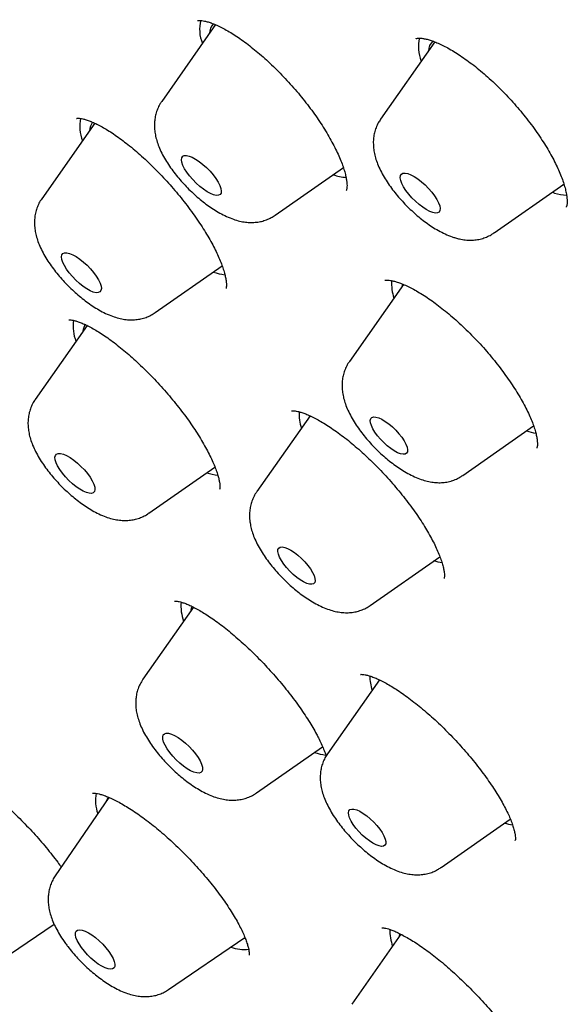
# Model space of a CAD drawing. Header units: millimetres. Extents: x 8 to 776, y 12 to 2253.
# Tile 16 of 67: x 524 to 533, y 792 to 807. Entities that reach past the tile are written whole.
import ezdxf

# ---------------------------------------------------------------- set-up
doc = ezdxf.new("R2010")
doc.units = ezdxf.units.MM

msp = doc.modelspace()

# ---------------------------------------------------------------- linework, layer by layer
at = {"color": 7, "linetype": 'Continuous', "lineweight": 30}
for p, q in [((527.226, 807.129), (526.409, 805.962)), ((530.561, 806.868), (529.737, 805.694)), ((525.391, 805.632), (524.585, 804.483)), ((528.134, 804.233), (529.171, 804.956)), ((531.462, 803.964), (532.525, 804.705)), ((532.38, 804.569), (532.345, 804.58)), ((526.311, 802.754), (527.328, 803.463)), ((530.086, 803.18), (529.262, 802.009)), ((525.274, 802.557), (524.487, 801.434)), ((528.665, 801.184), (527.855, 800.033)), ((530.987, 800.279), (532.063, 801.032)), ((526.212, 799.705), (527.219, 800.407)), ((529.581, 798.303), (530.639, 799.043)), ((526.891, 798.277), (526.124, 797.183)), ((529.719, 797.173), (528.93, 796.05)), ((527.85, 795.454), (528.856, 796.155)), ((525.607, 795.386), (524.79, 794.193)), ((530.656, 794.32), (531.709, 795.058)), ((524.097, 793), (524.774, 793.461)), ((530.047, 793.306), (529.301, 792.243)), ((526.514, 792.466), (527.675, 793.256)), ((527.644, 793.236), (527.68, 793.249))]:
    msp.add_line(p, q, dxfattribs=at)
at = {"color": 7, "linetype": 'Continuous', "lineweight": 30, "flags": 128}
for points in [[(527.272, 804.537), (527.238, 804.535), (527.198, 804.544), (527.15, 804.562), (527.098, 804.591), (527.043, 804.627), (526.987, 804.671), (526.932, 804.72), (526.88, 804.774), (526.832, 804.83), (526.79, 804.886), (526.756, 804.94), (526.73, 804.991), (526.714, 805.037), (526.708, 805.076), (526.713, 805.107), (526.728, 805.129), (526.752, 805.141), (526.785, 805.142), (526.826, 805.133), (526.873, 805.115), (526.925, 805.087), (526.98, 805.05), (527.036, 805.006), (527.092, 804.957), (527.144, 804.903), (527.192, 804.847), (527.234, 804.791), (527.268, 804.737), (527.294, 804.686), (527.31, 804.64), (527.315, 804.601), (527.311, 804.57), (527.296, 804.549), (527.272, 804.537)], [(530.531, 804.274), (530.484, 804.291), (530.432, 804.318), (530.378, 804.354), (530.322, 804.397), (530.266, 804.446), (530.213, 804.499), (530.165, 804.555), (530.122, 804.611), (530.087, 804.666), (530.061, 804.717), (530.044, 804.763), (530.037, 804.803), (530.04, 804.835), (530.054, 804.858), (530.077, 804.871), (530.109, 804.874), (530.149, 804.866), (530.196, 804.849), (530.248, 804.821), (530.302, 804.786), (530.358, 804.743), (530.414, 804.694), (530.467, 804.641), (530.515, 804.585), (530.558, 804.529), (530.593, 804.474), (530.62, 804.423), (530.637, 804.376), (530.644, 804.337), (530.64, 804.305), (530.627, 804.282), (530.603, 804.269), (530.571, 804.266), (530.531, 804.274)], [(532.531, 804.692), (532.504, 804.688), (532.5, 804.688)], [(525.486, 803.088), (525.47, 803.067), (525.445, 803.057), (525.411, 803.056), (525.369, 803.066), (525.321, 803.086), (525.269, 803.115), (525.214, 803.152), (525.158, 803.197), (525.103, 803.247), (525.051, 803.301), (525.003, 803.357), (524.962, 803.413), (524.929, 803.467), (524.904, 803.517), (524.889, 803.562), (524.885, 803.6), (524.89, 803.63), (524.906, 803.651), (524.932, 803.662), (524.966, 803.662), (525.008, 803.652), (525.056, 803.633), (525.108, 803.604), (525.163, 803.566), (525.219, 803.522), (525.274, 803.472), (525.326, 803.418), (525.374, 803.362), (525.415, 803.306), (525.448, 803.252), (525.472, 803.201), (525.487, 803.156), (525.492, 803.118), (525.486, 803.088)], [(530.072, 803.188), (530.063, 803.16), (530.059, 803.142)], [(528.657, 801.188), (528.655, 801.18), (528.652, 801.166)], [(530.111, 800.603), (530.08, 800.6), (530.042, 800.608), (529.996, 800.625), (529.946, 800.652), (529.893, 800.687), (529.839, 800.729), (529.786, 800.777), (529.736, 800.829), (529.69, 800.883), (529.651, 800.937), (529.62, 800.989), (529.597, 801.037), (529.584, 801.08), (529.581, 801.115), (529.588, 801.143), (529.605, 801.161), (529.632, 801.169), (529.667, 801.166), (529.709, 801.154), (529.757, 801.132), (529.809, 801.1), (529.862, 801.062), (529.916, 801.016), (529.968, 800.966), (530.016, 800.913), (530.059, 800.859), (530.095, 800.806), (530.122, 800.755), (530.14, 800.71), (530.148, 800.67), (530.146, 800.639), (530.133, 800.616), (530.111, 800.603)], [(525.39, 800.103), (525.393, 800.065), (525.386, 800.036), (525.369, 800.017), (525.343, 800.007), (525.308, 800.008), (525.265, 800.019), (525.217, 800.04), (525.164, 800.07), (525.109, 800.108), (525.053, 800.153), (524.998, 800.204), (524.946, 800.258), (524.899, 800.314), (524.859, 800.37), (524.827, 800.423), (524.803, 800.473), (524.79, 800.518), (524.786, 800.555), (524.793, 800.584), (524.81, 800.604), (524.836, 800.613), (524.871, 800.613), (524.914, 800.602), (524.962, 800.581), (525.015, 800.551), (525.071, 800.512), (525.127, 800.467), (525.181, 800.417), (525.233, 800.363), (525.28, 800.307), (525.32, 800.251), (525.352, 800.197), (525.376, 800.147), (525.39, 800.103)], [(528.742, 798.679), (528.735, 798.651), (528.718, 798.633), (528.692, 798.625), (528.657, 798.626), (528.615, 798.639), (528.567, 798.66), (528.516, 798.691), (528.462, 798.73), (528.408, 798.775), (528.356, 798.825), (528.308, 798.878), (528.265, 798.932), (528.229, 798.985), (528.201, 799.036), (528.183, 799.082), (528.175, 799.121), (528.176, 799.153), (528.188, 799.176), (528.21, 799.19), (528.241, 799.193), (528.279, 799.186), (528.324, 799.169), (528.374, 799.142), (528.427, 799.108), (528.481, 799.066), (528.534, 799.018), (528.584, 798.966), (528.63, 798.912), (528.67, 798.858), (528.702, 798.806), (528.725, 798.758), (528.738, 798.715), (528.742, 798.679)], [(530.672, 798.95), (530.614, 798.961), (530.547, 798.979)], [(526.993, 795.94), (527.016, 795.891), (527.028, 795.847), (527.031, 795.811), (527.023, 795.783), (527.005, 795.764), (526.977, 795.756), (526.941, 795.758), (526.898, 795.77), (526.849, 795.792), (526.796, 795.823), (526.74, 795.862), (526.684, 795.908), (526.63, 795.959), (526.579, 796.013), (526.533, 796.069), (526.493, 796.125), (526.462, 796.178), (526.439, 796.228), (526.427, 796.271), (526.424, 796.308), (526.432, 796.336), (526.45, 796.354), (526.478, 796.363), (526.514, 796.361), (526.557, 796.349), (526.606, 796.327), (526.659, 796.296), (526.715, 796.257), (526.771, 796.211), (526.825, 796.16), (526.876, 796.106), (526.922, 796.049), (526.962, 795.994), (526.993, 795.94)], [(525.598, 795.392), (525.584, 795.371), (525.563, 795.322)], [(529.788, 794.8), (529.807, 794.754), (529.816, 794.714), (529.815, 794.682), (529.803, 794.659), (529.782, 794.645), (529.751, 794.641), (529.713, 794.648), (529.668, 794.664), (529.619, 794.691), (529.566, 794.725), (529.512, 794.767), (529.459, 794.815), (529.408, 794.866), (529.362, 794.92), (529.322, 794.974), (529.29, 795.026), (529.266, 795.075), (529.253, 795.118), (529.249, 795.154), (529.255, 795.182), (529.272, 795.201), (529.298, 795.21), (529.332, 795.208), (529.374, 795.196), (529.421, 795.175), (529.473, 795.144), (529.526, 795.106), (529.58, 795.061), (529.632, 795.011), (529.681, 794.958), (529.724, 794.904), (529.76, 794.851), (529.788, 794.8)], [(525.604, 793.045), (525.641, 792.991), (525.669, 792.939), (525.687, 792.892), (525.696, 792.851), (525.695, 792.818), (525.684, 792.794), (525.662, 792.779), (525.632, 792.774), (525.594, 792.779), (525.549, 792.795), (525.498, 792.82), (525.445, 792.854), (525.39, 792.895), (525.334, 792.942), (525.282, 792.994), (525.233, 793.049), (525.189, 793.104), (525.153, 793.159), (525.125, 793.211), (525.106, 793.258), (525.097, 793.298), (525.098, 793.332), (525.11, 793.356), (525.131, 793.371), (525.161, 793.376), (525.2, 793.37), (525.245, 793.355), (525.295, 793.33), (525.349, 793.296), (525.404, 793.255), (525.459, 793.207), (525.512, 793.155), (525.561, 793.101), (525.604, 793.045)], [(530.027, 793.279), (530.031, 793.307), (530.033, 793.315)]]:
    msp.add_lwpolyline(points, dxfattribs=at)
at = {"color": 7, "linetype": 'Continuous', "lineweight": 30}
for centre, radius, start, end in [((527.551, 807.059), 0.566, 165.8678, 202.2755), ((527.364, 806.984), 0.23, 136.3847, 176.5811), ((530.887, 806.791), 0.574, 166.1645, 202.0429), ((530.679, 806.721), 0.216, 132.3088, 177.8087), ((525.78, 805.585), 0.617, 168.6017, 200.9276), ((525.542, 805.506), 0.231, 142.3718, 176.8327), ((529.292, 805.656), 0.853, 251.2037, 264.6517), ((532.599, 805.276), 0.739, 252.7406, 267.359), ((527.487, 804.254), 0.932, 251.6581, 262.7929), ((530.604, 803.196), 0.7, 176.4639, 198.52), ((525.699, 802.541), 0.636, 171.3929, 200.7813), ((525.454, 802.454), 0.242, 148.7687, 176.3514), ((529.195, 801.221), 0.698, 177.7703, 198.6722), ((532.222, 801.807), 0.893, 252.5041, 262.0398), ((527.393, 801.225), 0.952, 251.7369, 262.1489), ((527.386, 798.3), 0.685, 175.3761, 200.1124), ((527.13, 798.195), 0.28, 160.0275, 175.1541), ((530.309, 797.247), 0.738, 181.1086, 198.3457), ((529.012, 796.89), 0.867, 251.2248, 262.826), ((525.975, 795.334), 0.572, 168.3867, 200.0039), ((531.903, 795.895), 0.941, 252.6687, 260.35), ((530.643, 793.376), 0.766, 179.5576, 199.163), ((527.673, 793.755), 0.679, 251.7457, 275.0317)]:
    msp.add_arc(centre, radius, start, end, dxfattribs=at)
for points, knots in [([(592.723, 776.727), (592.765, 776.77), (592.843, 776.852), (592.942, 776.959), (593.014, 777.04), (593.072, 777.106), (593.128, 777.172), (593.182, 777.237), (593.238, 777.305), (593.291, 777.371), (593.345, 777.441), (593.398, 777.51), (593.449, 777.579), (593.495, 777.641), (593.536, 777.699), (593.578, 777.759), (593.623, 777.825), (593.674, 777.9), (593.725, 777.979), (593.774, 778.056), (593.818, 778.127), (593.857, 778.192), (593.894, 778.254), (593.931, 778.317), (593.967, 778.38), (593.998, 778.437), (594.024, 778.485), (594.053, 778.538), (594.087, 778.602), (594.129, 778.684), (594.174, 778.775), (594.221, 778.872), (594.267, 778.971), (594.307, 779.058), (594.34, 779.134), (594.37, 779.204), (594.402, 779.281), (594.436, 779.364), (594.469, 779.448), (594.499, 779.527), (594.525, 779.596), (594.549, 779.662), (594.573, 779.731), (594.6, 779.809), (594.628, 779.893), (594.655, 779.976), (594.678, 780.05), (594.697, 780.114), (594.716, 780.176), (594.735, 780.243), (594.762, 780.337), (594.792, 780.45), (594.823, 780.571), (594.849, 780.681), (594.875, 780.792), (594.9, 780.912), (594.926, 781.035), (594.946, 781.143), (594.964, 781.238), (594.979, 781.327), (594.995, 781.423), (595.011, 781.53), (595.028, 781.648), (595.045, 781.775), (595.06, 781.9), (595.073, 782.012), (595.082, 782.104), (595.09, 782.186), (595.097, 782.266), (595.104, 782.357), (595.112, 782.459), (595.119, 782.568), (595.125, 782.679), (595.131, 782.812), (595.137, 782.962), (595.141, 783.135), (595.143, 783.306), (595.143, 783.469), (595.141, 783.623), (595.138, 783.772), (595.134, 783.929), (595.127, 784.1), (595.117, 784.285), (595.105, 784.478), (595.09, 784.673), (595.069, 784.922), (595.038, 785.222), (594.997, 785.57), (594.951, 785.899), (594.902, 786.222), (594.853, 786.509), (594.805, 786.771), (594.76, 787.009), (594.708, 787.265), (594.648, 787.544), (594.579, 787.846), (594.515, 788.116), (594.459, 788.34), (594.418, 788.5), (594.382, 788.638), (594.352, 788.751), (594.327, 788.84), (594.309, 788.906), (594.294, 788.962), (594.277, 789.024), (594.253, 789.108), (594.225, 789.209), (594.193, 789.319), (594.16, 789.431), (594.128, 789.541), (594.084, 789.687), (594.03, 789.865), (593.964, 790.076), (593.899, 790.279), (593.838, 790.467), (593.782, 790.634), (593.735, 790.774), (593.7, 790.877), (593.675, 790.948), (593.656, 791.003), (593.634, 791.066), (593.604, 791.154), (593.562, 791.273), (593.51, 791.416), (593.448, 791.588), (593.38, 791.773), (593.308, 791.966), (593.24, 792.146), (593.164, 792.343), (593.076, 792.568), (592.971, 792.833), (592.878, 793.062), (592.805, 793.238), (592.761, 793.344), (592.727, 793.425), (592.704, 793.481), (592.682, 793.532), (592.655, 793.597), (592.613, 793.694), (592.559, 793.822), (592.49, 793.982), (592.406, 794.173), (592.316, 794.377), (592.221, 794.591), (592.124, 794.804), (592.022, 795.026), (591.919, 795.249), (591.815, 795.47), (591.634, 795.852), (591.373, 796.389), (591.027, 797.077), (590.682, 797.744), (590.336, 798.394), (589.983, 799.039), (589.575, 799.767), (589.099, 800.592), (588.695, 801.272), (588.423, 801.719), (588.304, 801.915), (588.195, 802.092), (588.1, 802.246), (588.018, 802.378), (587.949, 802.488), (587.894, 802.576), (587.851, 802.645), (587.813, 802.706), (587.771, 802.773), (587.718, 802.856), (587.655, 802.957), (587.544, 803.131), (587.382, 803.385), (587.172, 803.711), (586.949, 804.054), (586.712, 804.414), (586.455, 804.801), (586.174, 805.219), (585.869, 805.668), (585.539, 806.146), (585.195, 806.64), (584.843, 807.137), (584.489, 807.632), (584.133, 808.123), (583.66, 808.767), (583.067, 809.562), (582.349, 810.502), (581.629, 811.425), (580.909, 812.33), (580.187, 813.218), (579.461, 814.095), (578.729, 814.963), (577.907, 815.92), (576.991, 816.964), (575.978, 818.091), (574.954, 819.205), (573.918, 820.305), (572.87, 821.392), (571.824, 822.454), (570.78, 823.49), (569.74, 824.5), (568.692, 825.497), (567.633, 826.482), (566.562, 827.456), (565.476, 828.422), (564.454, 829.31), (563.5, 830.122), (562.617, 830.86), (561.725, 831.59), (560.825, 832.313), (559.913, 833.03), (558.988, 833.742), (558.05, 834.449), (557.099, 835.149), (556.137, 835.841), (555.163, 836.525), (554.401, 837.045), (553.862, 837.407), (553.558, 837.609), (553.278, 837.794), (553.023, 837.961), (552.792, 838.111), (552.594, 838.239), (552.426, 838.347), (552.285, 838.437), (552.163, 838.515), (552.06, 838.58), (551.974, 838.635), (551.888, 838.689), (551.786, 838.754), (551.654, 838.836), (551.491, 838.938), (551.293, 839.061), (551.06, 839.205), (550.791, 839.369), (550.488, 839.553), (550.152, 839.754), (549.793, 839.967), (549.425, 840.182), (548.933, 840.466), (548.327, 840.808), (547.616, 841.199), (546.933, 841.563), (546.278, 841.903), (545.648, 842.22), (545.027, 842.524), (544.413, 842.815), (543.926, 843.038), (543.571, 843.197), (543.349, 843.295), (543.145, 843.384), (542.977, 843.457), (542.845, 843.513), (542.744, 843.556), (542.653, 843.594), (542.555, 843.635), (542.447, 843.68), (542.327, 843.73), (542.197, 843.783), (542.05, 843.842), (541.888, 843.908), (541.626, 844.011), (541.279, 844.146), (540.862, 844.302), (540.469, 844.444), (540.095, 844.575), (539.73, 844.699), (539.361, 844.819), (538.982, 844.938), (538.684, 845.028), (538.478, 845.088), (538.373, 845.118), (538.286, 845.142), (538.219, 845.161), (538.167, 845.176), (538.117, 845.189), (538.054, 845.207), (537.968, 845.23), (537.857, 845.26), (537.722, 845.295), (537.567, 845.335), (537.329, 845.395), (537.029, 845.467), (536.684, 845.544), (536.371, 845.61), (536.069, 845.67), (535.771, 845.724), (535.472, 845.775), (535.177, 845.82), (534.877, 845.863), (534.565, 845.901), (534.202, 845.94), (533.794, 845.975), (533.449, 845.996), (533.207, 846.006), (533.067, 846.011), (532.928, 846.014), (532.794, 846.016), (532.676, 846.016), (532.576, 846.016), (532.496, 846.016), (532.42, 846.015), (532.341, 846.013), (532.25, 846.011), (532.144, 846.008), (532.031, 846.003), (531.916, 845.997), (531.805, 845.991), (531.702, 845.984), (531.591, 845.976), (531.468, 845.966), (531.332, 845.953), (531.193, 845.939), (531.042, 845.921), (530.886, 845.9), (530.74, 845.879), (530.616, 845.859), (530.501, 845.84), (530.384, 845.819), (530.265, 845.796), (530.152, 845.773), (530.043, 845.749), (529.936, 845.725), (529.774, 845.686), (529.562, 845.631), (529.309, 845.558), (529.062, 845.479), (528.829, 845.396), (528.652, 845.328), (528.532, 845.279), (528.454, 845.247), (528.369, 845.211), (528.283, 845.172), (528.202, 845.136), (528.129, 845.101), (528.059, 845.068), (527.987, 845.032), (527.908, 844.993), (527.829, 844.952), (527.757, 844.913), (527.698, 844.881), (527.647, 844.853), (527.594, 844.823), (527.535, 844.789), (527.47, 844.75), (527.405, 844.712), (527.341, 844.672), (527.275, 844.63), (527.206, 844.586), (527.127, 844.534), (527.041, 844.476), (526.95, 844.412), (526.867, 844.352), (526.786, 844.293), (526.701, 844.228), (526.609, 844.155), (526.518, 844.082), (526.449, 844.024), (526.401, 843.983), (526.367, 843.954), (526.321, 843.914), (526.262, 843.862), (526.189, 843.796), (526.103, 843.715), (526.04, 843.656), (526.007, 843.624)], [0, 0, 0, 0, 0.001962, 0.003666, 0.00512, 0.006401, 0.007546, 0.00884, 0.010025, 0.011332, 0.012606, 0.013977, 0.015293, 0.016461, 0.017482, 0.01851, 0.019736, 0.021163, 0.022693, 0.02408, 0.025312, 0.026453, 0.027468, 0.028605, 0.029777, 0.030771, 0.031575, 0.032271, 0.033485, 0.034897, 0.036461, 0.038109, 0.039826, 0.041396, 0.042475, 0.043589, 0.044845, 0.046243, 0.047681, 0.048945, 0.050029, 0.050974, 0.052047, 0.053298, 0.054726, 0.056107, 0.057244, 0.058221, 0.059113, 0.060148, 0.061343, 0.063527, 0.065403, 0.066893, 0.068515, 0.070441, 0.072361, 0.074089, 0.075322, 0.07662, 0.078045, 0.079603, 0.081331, 0.083233, 0.085153, 0.086774, 0.08809, 0.089135, 0.09026, 0.091558, 0.093001, 0.094604, 0.096193, 0.097695, 0.100159, 0.10248, 0.104856, 0.107197, 0.109165, 0.111084, 0.113181, 0.115477, 0.11797, 0.120592, 0.123159, 0.125659, 0.130311, 0.134702, 0.138808, 0.142701, 0.146719, 0.149441, 0.152288, 0.155377, 0.158712, 0.162293, 0.16612, 0.168259, 0.170127, 0.171715, 0.173024, 0.174054, 0.174805, 0.175276, 0.17599, 0.176949, 0.17815, 0.179444, 0.180717, 0.181969, 0.1832, 0.185648, 0.188009, 0.190284, 0.192437, 0.194294, 0.195827, 0.197038, 0.197692, 0.198194, 0.198833, 0.199773, 0.201081, 0.20272, 0.204459, 0.206667, 0.208737, 0.210668, 0.212483, 0.215048, 0.21786, 0.220919, 0.222293, 0.223405, 0.224253, 0.224838, 0.225171, 0.225861, 0.226874, 0.228212, 0.229874, 0.231859, 0.234169, 0.236211, 0.238451, 0.240748, 0.243021, 0.24527, 0.247493, 0.254626, 0.26149, 0.268087, 0.274417, 0.280625, 0.28697, 0.295564, 0.304405, 0.306421, 0.308305, 0.309977, 0.311437, 0.312684, 0.31372, 0.314544, 0.315185, 0.315664, 0.316279, 0.317062, 0.318012, 0.319118, 0.321987, 0.325169, 0.328276, 0.331634, 0.335242, 0.3391, 0.343295, 0.347751, 0.352379, 0.356975, 0.361531, 0.366047, 0.370522, 0.379301, 0.38792, 0.396379, 0.404679, 0.412819, 0.420851, 0.428851, 0.436819, 0.447393, 0.457909, 0.46837, 0.478775, 0.489162, 0.49955, 0.509522, 0.519495, 0.529469, 0.539443, 0.549467, 0.559583, 0.569792, 0.577879, 0.586023, 0.594224, 0.602484, 0.610839, 0.619338, 0.62798, 0.636716, 0.645595, 0.654616, 0.66378, 0.666834, 0.669688, 0.67231, 0.674701, 0.676861, 0.67879, 0.680293, 0.681618, 0.682765, 0.683733, 0.684524, 0.685204, 0.686184, 0.687409, 0.688949, 0.690806, 0.693028, 0.69558, 0.698464, 0.701678, 0.705206, 0.708773, 0.71229, 0.719452, 0.726393, 0.733111, 0.739608, 0.745886, 0.751997, 0.758388, 0.764606, 0.767001, 0.769367, 0.771523, 0.773369, 0.774623, 0.775678, 0.776537, 0.777496, 0.778748, 0.779938, 0.781308, 0.782859, 0.784591, 0.786485, 0.791223, 0.795732, 0.800012, 0.804063, 0.808016, 0.812122, 0.816385, 0.820795, 0.822222, 0.823431, 0.824421, 0.825193, 0.825746, 0.82622, 0.826908, 0.827921, 0.829205, 0.830758, 0.832582, 0.834638, 0.839084, 0.843189, 0.846951, 0.850372, 0.854187, 0.857859, 0.861432, 0.865191, 0.869188, 0.873348, 0.87916, 0.885107, 0.886979, 0.888852, 0.890725, 0.892597, 0.894318, 0.89556, 0.896628, 0.89753, 0.89854, 0.8998, 0.901308, 0.902958, 0.904666, 0.906259, 0.907736, 0.909099, 0.91108, 0.913, 0.914947, 0.917121, 0.919582, 0.921781, 0.923542, 0.925097, 0.926915, 0.928745, 0.930457, 0.93206, 0.933669, 0.935323, 0.939492, 0.943435, 0.947175, 0.951135, 0.954619, 0.955738, 0.956998, 0.958405, 0.959926, 0.961293, 0.962449, 0.963581, 0.964774, 0.966118, 0.967562, 0.968814, 0.969827, 0.970638, 0.971486, 0.972563, 0.973774, 0.974913, 0.975973, 0.977242, 0.978457, 0.979717, 0.981473, 0.983169, 0.984703, 0.986153, 0.987745, 0.989494, 0.991286, 0.992832, 0.993442, 0.994029, 0.994793, 0.995772, 0.996966, 0.998375, 1, 1, 1, 1]), ([(509.259, 827.279), (509.219, 827.239), (509.146, 827.166), (509.054, 827.071), (508.988, 827.002), (508.936, 826.946), (508.893, 826.899), (508.849, 826.85), (508.797, 826.792), (508.735, 826.72), (508.671, 826.645), (508.611, 826.572), (508.56, 826.509), (508.518, 826.455), (508.484, 826.411), (508.45, 826.368), (508.412, 826.317), (508.37, 826.26), (508.325, 826.198), (508.283, 826.139), (508.244, 826.084), (508.209, 826.034), (508.175, 825.984), (508.14, 825.931), (508.104, 825.875), (508.062, 825.81), (508.015, 825.734), (507.965, 825.652), (507.919, 825.575), (507.866, 825.483), (507.801, 825.368), (507.73, 825.235), (507.662, 825.102), (507.596, 824.966), (507.53, 824.823), (507.467, 824.681), (507.417, 824.565), (507.378, 824.467), (507.345, 824.385), (507.312, 824.297), (507.279, 824.207), (507.248, 824.123), (507.222, 824.047), (507.197, 823.973), (507.17, 823.89), (507.138, 823.79), (507.105, 823.681), (507.073, 823.571), (507.044, 823.468), (507.018, 823.367), (506.992, 823.267), (506.968, 823.166), (506.945, 823.068), (506.923, 822.968), (506.9, 822.863), (506.877, 822.744), (506.852, 822.613), (506.828, 822.476), (506.803, 822.316), (506.777, 822.14), (506.754, 821.952), (506.735, 821.78), (506.719, 821.622), (506.707, 821.471), (506.696, 821.317), (506.686, 821.151), (506.678, 820.971), (506.672, 820.779), (506.668, 820.577), (506.667, 820.368), (506.67, 820.163), (506.674, 819.985), (506.68, 819.836), (506.685, 819.712), (506.691, 819.598), (506.697, 819.488), (506.704, 819.371), (506.714, 819.238), (506.726, 819.082), (506.741, 818.913), (506.759, 818.738), (506.777, 818.568), (506.796, 818.403), (506.815, 818.252), (506.834, 818.116), (506.849, 818.002), (506.865, 817.897), (506.881, 817.785), (506.902, 817.654), (506.926, 817.504), (506.955, 817.333), (506.989, 817.141), (507.03, 816.924), (507.07, 816.722), (507.108, 816.54), (507.141, 816.386), (507.175, 816.23), (507.208, 816.083), (507.237, 815.957), (507.262, 815.853), (507.286, 815.753), (507.313, 815.643), (507.346, 815.51), (507.38, 815.375), (507.415, 815.239), (507.452, 815.101), (507.494, 814.947), (507.542, 814.771), (507.598, 814.575), (507.661, 814.357), (507.721, 814.156), (507.775, 813.98), (507.818, 813.841), (507.858, 813.713), (507.894, 813.602), (507.924, 813.509), (507.948, 813.433), (507.969, 813.371), (507.988, 813.314), (508.013, 813.236), (508.05, 813.128), (508.098, 812.985), (508.155, 812.82), (508.251, 812.543), (508.391, 812.156), (508.577, 811.66), (508.736, 811.251), (508.862, 810.937), (508.946, 810.729), (509.024, 810.541), (509.086, 810.391), (509.134, 810.276), (509.169, 810.194), (509.197, 810.13), (509.226, 810.061), (509.264, 809.972), (509.316, 809.852), (509.377, 809.711), (509.502, 809.427), (509.696, 808.994), (509.969, 808.404), (510.269, 807.776), (510.534, 807.238), (510.756, 806.798), (510.93, 806.458), (511.121, 806.09), (511.331, 805.692), (511.561, 805.264), (511.812, 804.806), (512.096, 804.297), (512.416, 803.734), (512.776, 803.114), (513.168, 802.454), (513.52, 801.873), (513.825, 801.381), (514.07, 800.987), (514.322, 800.59), (514.57, 800.202), (514.807, 799.836), (515.038, 799.485), (515.258, 799.151), (515.468, 798.837), (515.655, 798.56), (515.818, 798.319), (515.957, 798.115), (516.068, 797.953), (516.154, 797.828), (516.218, 797.736), (516.272, 797.656), (516.326, 797.579), (516.383, 797.497), (516.445, 797.407), (516.526, 797.292), (516.628, 797.147), (516.753, 796.969), (516.892, 796.772), (517.049, 796.55), (517.228, 796.3), (517.429, 796.02), (517.653, 795.711), (517.902, 795.37), (518.178, 794.996), (518.481, 794.588), (518.814, 794.145), (519.174, 793.67), (519.564, 793.163), (519.98, 792.627), (520.424, 792.063), (520.896, 791.471), (521.398, 790.848), (521.936, 790.191), (522.511, 789.5), (523.123, 788.774), (523.771, 788.018), (524.455, 787.232), (525.171, 786.423), (525.921, 785.591), (526.703, 784.737), (527.522, 783.859), (528.335, 783.004), (529.136, 782.176), (529.921, 781.378), (530.735, 780.564), (531.576, 779.738), (532.445, 778.899), (533.324, 778.065), (534.212, 777.239), (535.107, 776.421), (535.966, 775.648), (536.529, 775.155), (536.785, 774.931)], [0, 0, 0, 0, 0.002914, 0.005407, 0.0075, 0.009253, 0.010675, 0.011918, 0.014022, 0.016403, 0.019183, 0.02152, 0.023658, 0.025385, 0.026724, 0.027992, 0.029689, 0.031723, 0.033601, 0.035699, 0.03741, 0.038926, 0.040524, 0.042206, 0.043969, 0.0458, 0.048427, 0.051054, 0.053421, 0.055578, 0.059566, 0.064011, 0.067599, 0.071526, 0.076064, 0.080186, 0.083975, 0.086208, 0.088557, 0.091073, 0.093733, 0.096169, 0.098213, 0.100128, 0.102424, 0.105108, 0.108491, 0.111469, 0.114225, 0.116959, 0.119679, 0.122398, 0.125115, 0.127627, 0.130424, 0.133587, 0.137108, 0.140745, 0.144367, 0.149645, 0.154467, 0.158847, 0.16284, 0.16647, 0.170227, 0.174415, 0.178885, 0.183585, 0.188518, 0.193688, 0.198769, 0.203289, 0.206444, 0.209334, 0.212022, 0.214509, 0.217066, 0.220154, 0.223796, 0.227832, 0.231827, 0.235756, 0.239401, 0.242923, 0.245972, 0.248494, 0.25049, 0.252973, 0.25586, 0.259151, 0.262845, 0.267005, 0.271675, 0.276854, 0.279976, 0.283258, 0.286686, 0.289827, 0.292473, 0.294624, 0.296279, 0.298728, 0.301468, 0.304523, 0.307074, 0.309833, 0.312973, 0.316528, 0.320497, 0.32488, 0.329677, 0.332537, 0.335396, 0.337927, 0.340113, 0.341954, 0.343428, 0.34457, 0.345605, 0.346766, 0.349153, 0.351943, 0.355135, 0.358729, 0.368029, 0.377457, 0.387004, 0.391049, 0.395059, 0.398577, 0.401502, 0.403383, 0.404898, 0.406046, 0.406912, 0.408706, 0.410911, 0.413529, 0.416452, 0.426476, 0.437093, 0.448301, 0.460102, 0.465616, 0.471543, 0.477956, 0.484855, 0.49224, 0.500111, 0.508468, 0.518345, 0.528824, 0.539904, 0.551585, 0.557943, 0.564466, 0.571152, 0.57764, 0.58366, 0.589212, 0.594953, 0.60009, 0.604624, 0.608553, 0.611879, 0.614604, 0.616486, 0.617954, 0.619126, 0.620373, 0.621721, 0.623172, 0.624724, 0.627364, 0.630255, 0.6334, 0.636969, 0.641056, 0.645574, 0.650591, 0.656109, 0.662125, 0.668764, 0.675921, 0.683596, 0.691789, 0.700499, 0.709557, 0.719115, 0.729172, 0.739728, 0.750989, 0.762766, 0.775061, 0.787872, 0.8012, 0.814794, 0.828886, 0.843476, 0.858567, 0.871762, 0.885317, 0.899231, 0.913505, 0.928138, 0.94313, 0.957594, 0.972377, 0.987478, 1, 1, 1, 1]), ([(542.377, 771.058), (542.31, 771.108), (541.343, 771.835), (539.491, 773.352), (536.84, 775.599), (534.24, 777.947), (531.685, 780.38), (529.191, 782.889), (526.774, 785.456), (524.448, 788.066), (522.228, 790.704), (520.127, 793.352), (518.159, 795.994), (516.335, 798.615), (514.667, 801.198), (513.165, 803.726), (511.838, 806.186), (510.694, 808.56), (509.741, 810.835), (508.985, 812.997), (508.429, 815.032), (508.078, 816.928), (507.934, 818.672), (507.997, 820.256), (508.267, 821.667), (508.743, 822.899), (509.421, 823.943), (510.298, 824.792), (511.367, 825.443), (512.623, 825.889), (514.058, 826.13), (515.662, 826.163), (517.426, 825.988), (519.34, 825.606), (521.39, 825.02), (523.565, 824.233), (525.851, 823.251), (528.235, 822.075), (530.635, 820.765), (532.266, 819.762), (533.05, 819.28)], [0, 0, 0, 0, 0.002048, 0.029729, 0.056737, 0.083746, 0.110755, 0.137763, 0.164772, 0.191781, 0.21879, 0.245798, 0.272807, 0.299816, 0.326825, 0.353833, 0.380842, 0.407851, 0.43486, 0.461868, 0.488877, 0.515886, 0.542895, 0.569903, 0.596912, 0.623921, 0.65093, 0.677938, 0.704947, 0.731956, 0.758965, 0.785973, 0.812982, 0.839991, 0.867, 0.894008, 0.921017, 0.948026, 0.975034, 1, 1, 1, 1]), ([(526.951, 807.192), (526.951, 807.192), (526.951, 807.191), (526.96, 807.194), (526.982, 807.195), (527.016, 807.193), (527.06, 807.185), (527.114, 807.171), (527.177, 807.15), (527.248, 807.12), (527.327, 807.082), (527.413, 807.036), (527.504, 806.981), (527.599, 806.918), (527.697, 806.847), (527.797, 806.769), (527.899, 806.684), (528.003, 806.593), (528.107, 806.494), (528.212, 806.391), (528.314, 806.283), (528.415, 806.171), (528.511, 806.058), (528.603, 805.943), (528.69, 805.828), (528.772, 805.714), (528.848, 805.599), (528.919, 805.485), (528.983, 805.373), (529.041, 805.264), (529.092, 805.159), (529.134, 805.061), (529.168, 804.971), (529.193, 804.89), (529.211, 804.819), (529.222, 804.756), (529.227, 804.704), (529.227, 804.662), (529.223, 804.632), (529.218, 804.614), (529.215, 804.608), (529.216, 804.609), (529.216, 804.609)], [0, 0, 0, 0, 0.013747, 0.035893, 0.059196, 0.082146, 0.105298, 0.128976, 0.153292, 0.178234, 0.203722, 0.229647, 0.255891, 0.282345, 0.308855, 0.33526, 0.361945, 0.389038, 0.416452, 0.44409, 0.471843, 0.499577, 0.527167, 0.55452, 0.581557, 0.608381, 0.63545, 0.662783, 0.690251, 0.71767, 0.744839, 0.771575, 0.7977, 0.823057, 0.847541, 0.871858, 0.896268, 0.920457, 0.944481, 0.968538, 0.993004, 1, 1, 1, 1]), ([(530.275, 806.917), (530.275, 806.916), (530.274, 806.916), (530.28, 806.919), (530.296, 806.922), (530.324, 806.925), (530.364, 806.922), (530.414, 806.915), (530.472, 806.9), (530.539, 806.878), (530.613, 806.848), (530.694, 806.81), (530.782, 806.763), (530.875, 806.707), (530.973, 806.643), (531.075, 806.571), (531.179, 806.492), (531.285, 806.405), (531.39, 806.313), (531.494, 806.215), (531.597, 806.114), (531.697, 806.008), (531.796, 805.897), (531.892, 805.784), (531.984, 805.668), (532.072, 805.551), (532.153, 805.434), (532.229, 805.319), (532.297, 805.207), (532.357, 805.099), (532.41, 804.995), (532.455, 804.895), (532.494, 804.799), (532.525, 804.709), (532.547, 804.626), (532.563, 804.553), (532.571, 804.491), (532.574, 804.44), (532.572, 804.401), (532.567, 804.376), (532.562, 804.362), (532.559, 804.357), (532.56, 804.358), (532.56, 804.358)], [0, 0, 0, 0, 0.010947, 0.036065, 0.059372, 0.084026, 0.107736, 0.131234, 0.154794, 0.178483, 0.202061, 0.22631, 0.25116, 0.276527, 0.302307, 0.328392, 0.354674, 0.381056, 0.407439, 0.433722, 0.459763, 0.485957, 0.512439, 0.539137, 0.565964, 0.592806, 0.619526, 0.646012, 0.672162, 0.697883, 0.723239, 0.748834, 0.774547, 0.800197, 0.825588, 0.850534, 0.874868, 0.898471, 0.921319, 0.943545, 0.965542, 0.99098, 1, 1, 1, 1]), ([(526.409, 805.96), (526.399, 805.947), (526.374, 805.911), (526.344, 805.847), (526.318, 805.771), (526.303, 805.694), (526.297, 805.615), (526.3, 805.535), (526.312, 805.452), (526.333, 805.365), (526.365, 805.273), (526.409, 805.176), (526.464, 805.077), (526.526, 804.98), (526.594, 804.886), (526.666, 804.796), (526.743, 804.709), (526.823, 804.626), (526.907, 804.547), (526.993, 804.472), (527.082, 804.402), (527.174, 804.337), (527.27, 804.278), (527.37, 804.224), (527.471, 804.181), (527.568, 804.149), (527.659, 804.13), (527.746, 804.122), (527.829, 804.124), (527.889, 804.132), (527.921, 804.139), (527.926, 804.14)], [0, 0, 0, 0, 0.018015, 0.046771, 0.0753, 0.10392, 0.133027, 0.163144, 0.194971, 0.229402, 0.267301, 0.308627, 0.351089, 0.392272, 0.432013, 0.470702, 0.508737, 0.546441, 0.584089, 0.62189, 0.660093, 0.699035, 0.739157, 0.78106, 0.825467, 0.865008, 0.900708, 0.933548, 0.964543, 0.994447, 1, 1, 1, 1]), ([(525.116, 805.705), (525.116, 805.705), (525.115, 805.705), (525.121, 805.706), (525.139, 805.707), (525.169, 805.705), (525.21, 805.698), (525.26, 805.685), (525.32, 805.664), (525.387, 805.635), (525.462, 805.598), (525.544, 805.552), (525.631, 805.499), (525.724, 805.436), (525.821, 805.365), (525.922, 805.287), (526.026, 805.201), (526.13, 805.108), (526.234, 805.011), (526.337, 804.909), (526.438, 804.804), (526.537, 804.695), (526.633, 804.583), (526.727, 804.468), (526.818, 804.35), (526.904, 804.232), (526.985, 804.115), (527.059, 804), (527.126, 803.889), (527.185, 803.783), (527.237, 803.682), (527.281, 803.586), (527.318, 803.495), (527.347, 803.411), (527.369, 803.335), (527.383, 803.269), (527.391, 803.214), (527.394, 803.171), (527.392, 803.14), (527.389, 803.123), (527.388, 803.121), (527.388, 803.12)], [0, 0, 0, 0, 0.002894, 0.026032, 0.050377, 0.074177, 0.09805, 0.122267, 0.146943, 0.172066, 0.197515, 0.222998, 0.249219, 0.276064, 0.303415, 0.331143, 0.359113, 0.387193, 0.415232, 0.443119, 0.470781, 0.49829, 0.526151, 0.554363, 0.582804, 0.611332, 0.639746, 0.667881, 0.695592, 0.72275, 0.7493, 0.77612, 0.802916, 0.829558, 0.855887, 0.881739, 0.90696, 0.931448, 0.955199, 0.97838, 1, 1, 1, 1]), ([(529.738, 805.693), (529.725, 805.674), (529.697, 805.633), (529.666, 805.563), (529.643, 805.487), (529.629, 805.41), (529.625, 805.331), (529.63, 805.25), (529.643, 805.167), (529.667, 805.079), (529.701, 804.986), (529.747, 804.888), (529.804, 804.789), (529.867, 804.692), (529.936, 804.599), (530.009, 804.51), (530.087, 804.424), (530.168, 804.342), (530.252, 804.263), (530.339, 804.189), (530.429, 804.12), (530.521, 804.056), (530.617, 803.998), (530.719, 803.946), (530.805, 803.91), (530.859, 803.894), (530.876, 803.888)], [0, 0, 0, 0, 0.028185, 0.06172, 0.095058, 0.128585, 0.162788, 0.198314, 0.236029, 0.277007, 0.322165, 0.371052, 0.420486, 0.468272, 0.514446, 0.559487, 0.603844, 0.64788, 0.691912, 0.736164, 0.780958, 0.826705, 0.873952, 0.923443, 0.976006, 1, 1, 1, 1]), ([(524.586, 804.481), (524.578, 804.471), (524.554, 804.438), (524.525, 804.378), (524.498, 804.303), (524.481, 804.226), (524.474, 804.148), (524.475, 804.068), (524.486, 803.985), (524.506, 803.899), (524.536, 803.808), (524.579, 803.711), (524.632, 803.612), (524.693, 803.514), (524.76, 803.42), (524.832, 803.329), (524.908, 803.242), (524.988, 803.159), (525.071, 803.079), (525.157, 803.004), (525.246, 802.933), (525.337, 802.867), (525.432, 802.807), (525.531, 802.752), (525.632, 802.707), (525.73, 802.674), (525.821, 802.653), (525.909, 802.643), (525.993, 802.643), (526.074, 802.653), (526.152, 802.673), (526.227, 802.703), (526.28, 802.731), (526.305, 802.751), (526.31, 802.754)], [0, 0, 0, 0, 0.0126297, 0.0392635, 0.0656464, 0.0920666, 0.1188765, 0.1465379, 0.1756722, 0.2070822, 0.241603, 0.279402, 0.3187256, 0.3570013, 0.3939123, 0.4297927, 0.4650177, 0.499896, 0.5346868, 0.5695937, 0.6048326, 0.6407033, 0.6775954, 0.716041, 0.7567061, 0.7938165, 0.8273488, 0.8580604, 0.8869363, 0.9146534, 0.9416496, 0.968205, 0.994505, 1, 1, 1, 1]), ([(527.926, 804.14), (527.951, 804.147), (528.003, 804.162), (528.073, 804.193), (528.114, 804.22), (528.133, 804.233)], [0, 0, 0, 0, 0.354479, 0.704806, 1, 1, 1, 1]), ([(530.876, 803.888), (530.896, 803.883), (530.945, 803.87), (531.023, 803.857), (531.108, 803.853), (531.19, 803.858), (531.27, 803.874), (531.346, 803.9), (531.411, 803.93), (531.446, 803.955), (531.46, 803.964)], [0, 0, 0, 0, 0.1084905, 0.2609752, 0.4022959, 0.5368369, 0.667134, 0.7948118, 0.9209227, 1, 1, 1, 1]), ([(529.802, 803.244), (529.802, 803.244), (529.802, 803.244), (529.806, 803.245), (529.819, 803.247), (529.846, 803.247), (529.884, 803.243), (529.933, 803.233), (529.991, 803.217), (530.058, 803.193), (530.134, 803.161), (530.216, 803.12), (530.305, 803.071), (530.398, 803.014), (530.495, 802.949), (530.594, 802.877), (530.696, 802.798), (530.801, 802.711), (530.907, 802.618), (531.014, 802.518), (531.12, 802.413), (531.224, 802.305), (531.325, 802.194), (531.421, 802.082), (531.512, 801.969), (531.598, 801.856), (531.68, 801.743), (531.756, 801.629), (531.827, 801.517), (531.891, 801.407), (531.948, 801.301), (531.996, 801.2), (532.037, 801.106), (532.069, 801.02), (532.092, 800.943), (532.109, 800.875), (532.118, 800.817), (532.122, 800.769), (532.121, 800.733), (532.117, 800.708), (532.113, 800.696), (532.113, 800.695), (532.113, 800.695)], [0, 0, 0, 0, 0.006328, 0.020138, 0.043718, 0.066657, 0.089653, 0.113095, 0.137186, 0.161951, 0.187325, 0.21319, 0.239406, 0.265834, 0.292342, 0.318678, 0.345219, 0.37233, 0.399886, 0.427751, 0.455775, 0.483784, 0.511604, 0.53911, 0.566224, 0.593172, 0.620421, 0.647871, 0.675428, 0.702951, 0.730294, 0.757321, 0.783898, 0.809907, 0.835248, 0.86009, 0.884743, 0.909095, 0.933161, 0.957077, 0.981107, 1, 1, 1, 1]), ([(524.999, 802.643), (524.999, 802.643), (525, 802.643), (525.015, 802.644), (525.042, 802.641), (525.079, 802.633), (525.126, 802.62), (525.184, 802.599), (525.25, 802.57), (525.325, 802.532), (525.406, 802.486), (525.495, 802.432), (525.588, 802.369), (525.684, 802.299), (525.784, 802.221), (525.884, 802.137), (525.986, 802.047), (526.09, 801.951), (526.194, 801.849), (526.299, 801.741), (526.402, 801.63), (526.502, 801.517), (526.598, 801.402), (526.69, 801.287), (526.775, 801.173), (526.855, 801.06), (526.93, 800.949), (527, 800.838), (527.063, 800.731), (527.119, 800.627), (527.167, 800.529), (527.208, 800.437), (527.24, 800.354), (527.263, 800.282), (527.276, 800.234), (527.283, 800.201), (527.289, 800.169), (527.294, 800.131), (527.294, 800.099), (527.292, 800.079), (527.29, 800.071), (527.291, 800.073), (527.291, 800.073)], [0, 0, 0, 0, 0.0181115, 0.0416354, 0.06444, 0.0869146, 0.1102997, 0.1346514, 0.1599288, 0.186019, 0.2127683, 0.2400059, 0.2675608, 0.2952754, 0.3229922, 0.3505537, 0.3781254, 0.406242, 0.4347839, 0.4636182, 0.4925974, 0.5215412, 0.5502774, 0.5786777, 0.6066463, 0.6343666, 0.6623088, 0.690423, 0.7186125, 0.746717, 0.7745896, 0.8020777, 0.8290275, 0.8552933, 0.8784866, 0.8851211, 0.8992944, 0.9236466, 0.9476678, 0.971404, 0.9951232, 1, 1, 1, 1]), ([(529.262, 802.008), (529.259, 802.004), (529.239, 801.979), (529.212, 801.926), (529.181, 801.852), (529.161, 801.775), (529.151, 801.697), (529.15, 801.618), (529.158, 801.536), (529.175, 801.451), (529.202, 801.362), (529.24, 801.267), (529.29, 801.168), (529.349, 801.069), (529.415, 800.974), (529.485, 800.882), (529.56, 800.794), (529.639, 800.709), (529.721, 800.628), (529.806, 800.552), (529.894, 800.479), (529.985, 800.412), (530.078, 800.35), (530.176, 800.294), (530.276, 800.246), (530.374, 800.209), (530.468, 800.184), (530.556, 800.171), (530.641, 800.167), (530.723, 800.174), (530.781, 800.186), (530.811, 800.195), (530.815, 800.196)], [0, 0, 0, 0, 0.005259, 0.033804, 0.061994, 0.090123, 0.118543, 0.147703, 0.178209, 0.21086, 0.246579, 0.285895, 0.327739, 0.369006, 0.408794, 0.447354, 0.485099, 0.522381, 0.559487, 0.596664, 0.634107, 0.672119, 0.711078, 0.751502, 0.794069, 0.834648, 0.87165, 0.905264, 0.936611, 0.966518, 0.995612, 1, 1, 1, 1]), ([(524.488, 801.433), (524.48, 801.423), (524.457, 801.391), (524.427, 801.331), (524.4, 801.256), (524.383, 801.179), (524.375, 801.101), (524.376, 801.021), (524.387, 800.938), (524.406, 800.852), (524.437, 800.761), (524.479, 800.665), (524.531, 800.566), (524.593, 800.468), (524.66, 800.373), (524.731, 800.283), (524.807, 800.195), (524.887, 800.112), (524.97, 800.032), (525.056, 799.956), (525.145, 799.885), (525.236, 799.82), (525.331, 799.759), (525.43, 799.705), (525.53, 799.659), (525.628, 799.626), (525.72, 799.605), (525.808, 799.594), (525.892, 799.594), (525.973, 799.604), (526.052, 799.623), (526.126, 799.653), (526.18, 799.681), (526.206, 799.701), (526.21, 799.705)], [0, 0, 0, 0, 0.012407, 0.039044, 0.065424, 0.091833, 0.118623, 0.146251, 0.175334, 0.206671, 0.241102, 0.278824, 0.318147, 0.356448, 0.39338, 0.429272, 0.464501, 0.499377, 0.534159, 0.569054, 0.604273, 0.640117, 0.67697, 0.715362, 0.755958, 0.793145, 0.826758, 0.857522, 0.88643, 0.914164, 0.941169, 0.967727, 0.994026, 1, 1, 1, 1]), ([(528.384, 801.259), (528.384, 801.259), (528.383, 801.258), (528.389, 801.26), (528.405, 801.261), (528.435, 801.26), (528.475, 801.253), (528.525, 801.24), (528.583, 801.22), (528.65, 801.192), (528.725, 801.156), (528.808, 801.112), (528.898, 801.059), (528.993, 800.997), (529.093, 800.927), (529.195, 800.85), (529.3, 800.766), (529.404, 800.677), (529.508, 800.583), (529.611, 800.484), (529.715, 800.379), (529.817, 800.271), (529.917, 800.159), (530.015, 800.044), (530.108, 799.928), (530.196, 799.813), (530.278, 799.699), (530.353, 799.587), (530.422, 799.478), (530.483, 799.373), (530.538, 799.271), (530.585, 799.175), (530.624, 799.084), (530.656, 799), (530.68, 798.925), (530.696, 798.859), (530.705, 798.805), (530.708, 798.763), (530.707, 798.734), (530.705, 798.718), (530.703, 798.712), (530.703, 798.714), (530.703, 798.714)], [0, 0, 0, 0, 0.001483, 0.024786, 0.049281, 0.073056, 0.0968, 0.120731, 0.144715, 0.168898, 0.194124, 0.220238, 0.247076, 0.274453, 0.302176, 0.330057, 0.357893, 0.385528, 0.412918, 0.440318, 0.468202, 0.496387, 0.524779, 0.553273, 0.581731, 0.610036, 0.638092, 0.665825, 0.693131, 0.720399, 0.74769, 0.774909, 0.801944, 0.82866, 0.854911, 0.880551, 0.905456, 0.929557, 0.952884, 0.975783, 0.999316, 1, 1, 1, 1]), ([(530.815, 800.196), (530.84, 800.205), (530.89, 800.222), (530.948, 800.251), (530.977, 800.274), (530.986, 800.28)], [0, 0, 0, 0, 0.42028, 0.837851, 1, 1, 1, 1]), ([(527.856, 800.032), (527.852, 800.026), (527.831, 799.999), (527.803, 799.945), (527.773, 799.87), (527.754, 799.794), (527.744, 799.715), (527.744, 799.636), (527.752, 799.554), (527.77, 799.469), (527.798, 799.379), (527.837, 799.283), (527.888, 799.185), (527.948, 799.086), (528.014, 798.991), (528.084, 798.9), (528.16, 798.812), (528.238, 798.727), (528.321, 798.647), (528.406, 798.57), (528.494, 798.498), (528.585, 798.431), (528.679, 798.37), (528.777, 798.314), (528.877, 798.267), (528.976, 798.231), (529.069, 798.207), (529.157, 798.194), (529.242, 798.192), (529.323, 798.199), (529.403, 798.217), (529.478, 798.244), (529.538, 798.273), (529.569, 798.297), (529.579, 798.304)], [0, 0, 0, 0, 0.006872, 0.033589, 0.059993, 0.086363, 0.113033, 0.140434, 0.169146, 0.199931, 0.233652, 0.270738, 0.310035, 0.34861, 0.385797, 0.421864, 0.457193, 0.492111, 0.526883, 0.561733, 0.596854, 0.632531, 0.669127, 0.707138, 0.747211, 0.785042, 0.819427, 0.850722, 0.879966, 0.907909, 0.935041, 0.961673, 0.98801, 1, 1, 1, 1]), ([(526.605, 798.37), (526.606, 798.37), (526.609, 798.37), (526.627, 798.37), (526.656, 798.366), (526.696, 798.357), (526.745, 798.342), (526.805, 798.319), (526.872, 798.288), (526.947, 798.249), (527.029, 798.202), (527.116, 798.146), (527.208, 798.083), (527.306, 798.011), (527.408, 797.932), (527.512, 797.845), (527.619, 797.752), (527.726, 797.654), (527.831, 797.552), (527.935, 797.447), (528.035, 797.339), (528.133, 797.23), (528.229, 797.118), (528.322, 797.003), (528.411, 796.889), (528.494, 796.774), (528.572, 796.662), (528.643, 796.553), (528.707, 796.448), (528.751, 796.371), (528.782, 796.312), (528.811, 796.255), (528.846, 796.181), (528.879, 796.101), (528.899, 796.045), (528.907, 796.019), (528.908, 796.014)], [0, 0, 0, 0, 0.025816, 0.052021, 0.078527, 0.10578, 0.13392, 0.162904, 0.19259, 0.222796, 0.253406, 0.28374, 0.31505, 0.347147, 0.379849, 0.412962, 0.446288, 0.479611, 0.512724, 0.545491, 0.577858, 0.61027, 0.643112, 0.676219, 0.709487, 0.742779, 0.775932, 0.808812, 0.841298, 0.873281, 0.883434, 0.900214, 0.931274, 0.962184, 0.992819, 1, 1, 1, 1]), ([(529.43, 797.256), (529.43, 797.256), (529.429, 797.256), (529.442, 797.257), (529.466, 797.256), (529.501, 797.251), (529.548, 797.24), (529.603, 797.222), (529.668, 797.197), (529.741, 797.163), (529.821, 797.122), (529.907, 797.072), (529.997, 797.015), (530.093, 796.949), (530.193, 796.876), (530.297, 796.795), (530.403, 796.707), (530.511, 796.613), (530.619, 796.514), (530.725, 796.411), (530.829, 796.304), (530.93, 796.196), (531.028, 796.086), (531.123, 795.974), (531.214, 795.861), (531.3, 795.747), (531.381, 795.635), (531.456, 795.524), (531.524, 795.417), (531.584, 795.314), (531.636, 795.217), (531.681, 795.126), (531.717, 795.043), (531.745, 794.967), (531.766, 794.9), (531.779, 794.842), (531.786, 794.796), (531.788, 794.761), (531.787, 794.74), (531.785, 794.732), (531.785, 794.734), (531.785, 794.734)], [0, 0, 0, 0, 0.012878, 0.035814, 0.058729, 0.082103, 0.106198, 0.131039, 0.156522, 0.182485, 0.208745, 0.235183, 0.261356, 0.288447, 0.316091, 0.344169, 0.372553, 0.401117, 0.429735, 0.45827, 0.486643, 0.514771, 0.542697, 0.570843, 0.599156, 0.627574, 0.656009, 0.684345, 0.712482, 0.740317, 0.767752, 0.794684, 0.821182, 0.847519, 0.873537, 0.899095, 0.924058, 0.948343, 0.971978, 0.995194, 1, 1, 1, 1]), ([(526.125, 797.182), (526.12, 797.175), (526.099, 797.147), (526.07, 797.092), (526.041, 797.017), (526.023, 796.94), (526.013, 796.862), (526.013, 796.782), (526.022, 796.701), (526.04, 796.615), (526.069, 796.525), (526.109, 796.429), (526.16, 796.33), (526.22, 796.232), (526.287, 796.137), (526.358, 796.046), (526.433, 795.958), (526.512, 795.874), (526.595, 795.793), (526.68, 795.717), (526.768, 795.645), (526.859, 795.579), (526.954, 795.517), (527.052, 795.462), (527.152, 795.415), (527.25, 795.38), (527.343, 795.357), (527.431, 795.345), (527.516, 795.343), (527.597, 795.351), (527.676, 795.369), (527.752, 795.397), (527.81, 795.425), (527.84, 795.448), (527.848, 795.455)], [0, 0, 0, 0, 0.007974, 0.034678, 0.061082, 0.087468, 0.114173, 0.141635, 0.170444, 0.20137, 0.235274, 0.272532, 0.311881, 0.3504, 0.387533, 0.423564, 0.458878, 0.493793, 0.528577, 0.563447, 0.598601, 0.634328, 0.670997, 0.709111, 0.749323, 0.787018, 0.821218, 0.852386, 0.881552, 0.909449, 0.936556, 0.963176, 0.98951, 1, 1, 1, 1]), ([(528.929, 796.048), (528.916, 796.028), (528.888, 795.985), (528.857, 795.913), (528.834, 795.837), (528.821, 795.759), (528.818, 795.68), (528.823, 795.599), (528.837, 795.516), (528.862, 795.427), (528.897, 795.334), (528.944, 795.236), (529.001, 795.137), (529.065, 795.04), (529.134, 794.948), (529.208, 794.858), (529.286, 794.773), (529.367, 794.691), (529.451, 794.613), (529.539, 794.539), (529.628, 794.471), (529.721, 794.407), (529.818, 794.349), (529.92, 794.298), (530.021, 794.257), (530.118, 794.229), (530.208, 794.214), (530.293, 794.209), (530.376, 794.213), (530.456, 794.228), (530.533, 794.253), (530.6, 794.283), (530.638, 794.31), (530.655, 794.321)], [0, 0, 0, 0, 0.024094, 0.050576, 0.076925, 0.10345, 0.130546, 0.158734, 0.188717, 0.221347, 0.257311, 0.296109, 0.335099, 0.372754, 0.409162, 0.444705, 0.479732, 0.514527, 0.549338, 0.584337, 0.619787, 0.656021, 0.693481, 0.732769, 0.774524, 0.809902, 0.841937, 0.871659, 0.899903, 0.927221, 0.953967, 0.980369, 1, 1, 1, 1]), ([(522.899, 795.952), (522.9, 795.952), (522.902, 795.952), (522.92, 795.953), (522.949, 795.95), (522.989, 795.942), (523.039, 795.927), (523.098, 795.906), (523.166, 795.877), (523.243, 795.84), (523.328, 795.794), (523.419, 795.74), (523.516, 795.677), (523.617, 795.607), (523.721, 795.53), (523.826, 795.447), (523.932, 795.359), (524.039, 795.265), (524.145, 795.167), (524.251, 795.064), (524.356, 794.957), (524.459, 794.847), (524.559, 794.735), (524.654, 794.623), (524.744, 794.511), (524.82, 794.412), (524.864, 794.351), (524.881, 794.326)], [0, 0, 0, 0, 0.035528, 0.071122, 0.106336, 0.141763, 0.176752, 0.213142, 0.251095, 0.290424, 0.330897, 0.372257, 0.414246, 0.456621, 0.499172, 0.541693, 0.583992, 0.626042, 0.668607, 0.711558, 0.754802, 0.798227, 0.841694, 0.885041, 0.928144, 0.970899, 1, 1, 1, 1]), ([(525.355, 795.452), (525.355, 795.451), (525.353, 795.451), (525.361, 795.453), (525.381, 795.453), (525.413, 795.449), (525.455, 795.44), (525.507, 795.425), (525.568, 795.403), (525.638, 795.373), (525.717, 795.335), (525.804, 795.288), (525.896, 795.233), (525.994, 795.17), (526.096, 795.099), (526.201, 795.022), (526.307, 794.938), (526.413, 794.849), (526.52, 794.755), (526.626, 794.656), (526.733, 794.553), (526.837, 794.446), (526.94, 794.336), (527.038, 794.225), (527.133, 794.112), (527.222, 794.001), (527.305, 793.891), (527.381, 793.784), (527.45, 793.679), (527.513, 793.578), (527.569, 793.48), (527.617, 793.388), (527.657, 793.302), (527.689, 793.224), (527.712, 793.155), (527.728, 793.097), (527.736, 793.05), (527.739, 793.016), (527.739, 792.995), (527.737, 792.986), (527.738, 792.987), (527.738, 792.988)], [0, 0, 0, 0, 0.004235, 0.029279, 0.053071, 0.076626, 0.100321, 0.123545, 0.147933, 0.173322, 0.199591, 0.226585, 0.254134, 0.28207, 0.310236, 0.338495, 0.366712, 0.394746, 0.422699, 0.451015, 0.479578, 0.508324, 0.537174, 0.566032, 0.594793, 0.623376, 0.651715, 0.679704, 0.707537, 0.73546, 0.763347, 0.791076, 0.818511, 0.845497, 0.871877, 0.897504, 0.922266, 0.946114, 0.968945, 0.992316, 1, 1, 1, 1]), ([(524.791, 794.192), (524.784, 794.183), (524.762, 794.152), (524.733, 794.093), (524.706, 794.018), (524.69, 793.941), (524.682, 793.863), (524.684, 793.783), (524.694, 793.7), (524.714, 793.614), (524.745, 793.523), (524.787, 793.426), (524.84, 793.327), (524.895, 793.24), (524.932, 793.187), (524.947, 793.167)], [0, 0, 0, 0, 0.029052, 0.09919, 0.168673, 0.238259, 0.308879, 0.381751, 0.458514, 0.541286, 0.632263, 0.731863, 0.835423, 0.936205, 1, 1, 1, 1]), ([(529.756, 793.405), (529.756, 793.405), (529.754, 793.405), (529.762, 793.406), (529.782, 793.404), (529.814, 793.399), (529.856, 793.388), (529.908, 793.37), (529.969, 793.345), (530.039, 793.311), (530.118, 793.269), (530.205, 793.219), (530.297, 793.16), (530.395, 793.093), (530.495, 793.02), (530.598, 792.94), (530.702, 792.854), (530.807, 792.763), (530.913, 792.667), (531.019, 792.565), (531.125, 792.459), (531.23, 792.35), (531.332, 792.238), (531.431, 792.126), (531.525, 792.013), (531.598, 791.921), (531.654, 791.847), (531.708, 791.775), (531.772, 791.685), (531.841, 791.581), (531.904, 791.479), (531.961, 791.382), (532.009, 791.291), (532.05, 791.206), (532.082, 791.129), (532.106, 791.062), (532.123, 791.006), (532.132, 790.962), (532.135, 790.931), (532.135, 790.913), (532.134, 790.906), (532.134, 790.908), (532.134, 790.908)], [0, 0, 0, 0, 0.0049062, 0.0279751, 0.0507691, 0.0737579, 0.0969688, 0.1204558, 0.1452366, 0.1711476, 0.1980078, 0.2256055, 0.2537187, 0.2821306, 0.3106427, 0.339034, 0.3672131, 0.3952492, 0.4237647, 0.4526287, 0.4817512, 0.5110303, 0.5403535, 0.5695849, 0.5986319, 0.6274201, 0.6411505, 0.6560062, 0.6841679, 0.7124125, 0.7407488, 0.7690538, 0.7971777, 0.8249549, 0.8521996, 0.8787164, 0.9043161, 0.9288412, 0.952202, 0.9749941, 0.9983049, 1, 1, 1, 1]), ([(524.947, 793.167), (524.959, 793.151), (524.993, 793.105), (525.053, 793.03), (525.13, 792.943), (525.21, 792.86), (525.294, 792.781), (525.381, 792.707), (525.47, 792.637), (525.562, 792.572), (525.657, 792.512), (525.758, 792.459), (525.858, 792.416), (525.956, 792.385), (526.047, 792.366), (526.133, 792.358), (526.217, 792.36), (526.298, 792.372), (526.375, 792.394), (526.448, 792.424), (526.491, 792.452), (526.512, 792.465)], [0, 0, 0, 0, 0.030608, 0.088545, 0.145599, 0.202168, 0.258665, 0.315397, 0.372747, 0.431221, 0.491485, 0.55445, 0.6212, 0.680358, 0.733772, 0.782948, 0.829393, 0.874119, 0.917779, 0.960791, 1, 1, 1, 1])]:
    msp.add_open_spline(points, degree=3, knots=knots, dxfattribs=at)

doc.saveas('drawing.dxf')
